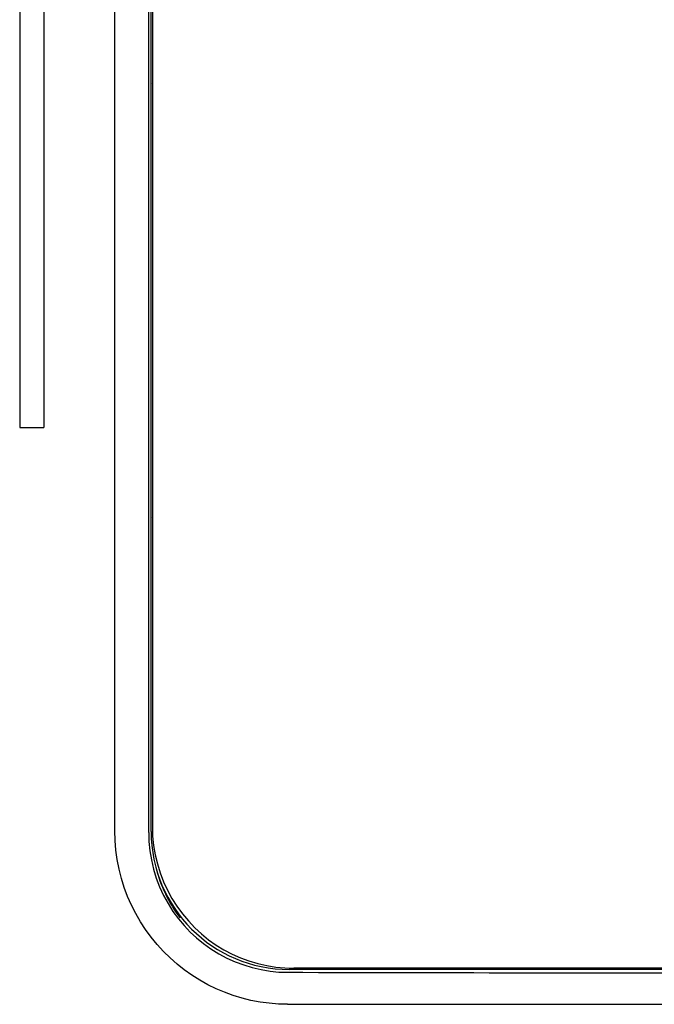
# Model space of a CAD drawing. Extents: x 1045 to 1651, y 1490 to 2391.
# Tile 3 of 11: x 1077 to 1144, y 2161 to 2264. Entities that reach past the tile are written whole.
import ezdxf

# ---------------------------------------------------------------- set-up
doc = ezdxf.new("R2010")
doc.units = 0
doc.layers.add('KF_SONA_5_FRONT', color=7, linetype='CONTINUOUS')
doc.layers.add('Sichtbare Kanten(K&F)', color=7, linetype='CONTINUOUS', lineweight=25, true_color=0x262659)

# ---------------------------------------------------------------- blocks, each defined once
blk = doc.blocks.new('KF_SONA_5_FRONT')
at = {"layer": 'KF_SONA_5_FRONT', "color": 179}
for p, q in [((9.9, -101.97), (9.9, 91.93)), ((13.43, -102.15), (13.43, 92.11)), ((13.68, -23.76), (13.68, 91.99)), ((13.81, 91.49), (13.81, -101.53)), ((13.7, -68.78), (13.7, -24.76)), ((13.68, -102.03), (13.68, -69.78)), ((132.06, -116.39), (28.05, -116.39)), ((131.56, -116.27), (28.55, -116.27)), ((27.89, -120.02), (132.23, -120.02))]:
    blk.add_line(p, q, dxfattribs=at)
for points in [[(13.72, -24.17), (13.69, -24.11), (13.69, -24.08), (13.69, -24.06), (13.69, -24), (13.68, -23.89), (13.68, -23.76)], [(13.7, -24.76), (13.7, -24.55), (13.69, -24.35), (13.69, -24.2), (13.69, -24.1)], [(13.68, -69.78), (13.68, -69.65), (13.69, -69.54), (13.69, -69.48), (13.69, -69.46), (13.69, -69.43), (13.72, -69.37)], [(13.69, -69.44), (13.69, -69.34), (13.69, -69.19), (13.7, -68.99), (13.7, -68.78)], [(27.89, -120.02), (26.93, -119.99), (25.97, -119.92), (25.02, -119.79), (24.08, -119.61), (23.15, -119.38), (22.23, -119.1), (21.33, -118.77), (20.44, -118.4), (19.58, -117.98), (18.74, -117.51), (17.92, -116.99), (17.14, -116.44), (16.38, -115.84), (15.65, -115.2), (14.96, -114.51), (14.3, -113.79), (13.69, -113.04), (13.11, -112.25), (12.58, -111.44), (12.09, -110.58), (11.64, -109.7), (11.24, -108.8), (10.89, -107.87), (10.59, -106.92), (10.34, -105.95), (10.15, -104.96), (10.01, -103.97), (9.93, -102.97), (9.9, -101.97)], [(13.43, -102.15), (13.46, -103.09), (13.55, -104.04), (13.71, -105), (13.93, -105.95), (14.22, -106.88), (14.57, -107.8), (14.98, -108.68), (15.45, -109.54), (15.96, -110.35), (16.52, -111.12), (17.12, -111.83), (17.75, -112.5), (18.42, -113.12), (19.14, -113.71), (19.91, -114.26), (20.72, -114.76), (21.56, -115.21), (22.42, -115.6), (23.32, -115.93), (24.22, -116.2), (25.14, -116.41), (26.07, -116.56), (26.98, -116.66), (27.89, -116.69)], [(13.81, -101.53), (13.84, -102.51), (13.94, -103.49), (14.1, -104.46), (14.33, -105.41), (14.62, -106.35), (14.97, -107.26), (15.38, -108.14), (15.84, -109), (16.37, -109.82), (16.94, -110.61), (17.56, -111.35), (18.22, -112.05), (18.93, -112.69), (19.67, -113.3), (20.46, -113.85), (21.27, -114.35), (22.12, -114.79), (22.99, -115.18), (23.87, -115.51), (24.79, -115.78), (25.72, -115.99), (26.66, -116.15), (27.6, -116.24), (28.55, -116.27)]]:
    blk.add_lwpolyline(points, dxfattribs=at)
for points in [[(13.68, -102.03), (13.68, -109.96), (20.12, -116.39), (28.05, -116.39)], [(14.18, -105.76), (14.65, -107.66), (15.51, -109.45), (16.69, -111.01)], [(27.89, -116.69), (62.02, -116.77), (98.09, -116.77), (132.23, -116.69)]]:
    blk.add_open_spline(points, degree=3, dxfattribs=at)
at = {"layer": 'Sichtbare Kanten(K&F)'}
for p, q in [((0, 60), (0, -60)), ((2.5, 60), (2.5, -60)), ((0, -60), (2.5, -60))]:
    blk.add_line(p, q, dxfattribs=at)

msp = doc.modelspace()

# ---------------------------------------------------------------- block references
at = {"layer": 'KF_SONA_5_FRONT'}
msp.add_blockref('KF_SONA_5_FRONT', (1077.5, 2281.21), dxfattribs=at)

doc.saveas('drawing.dxf')
